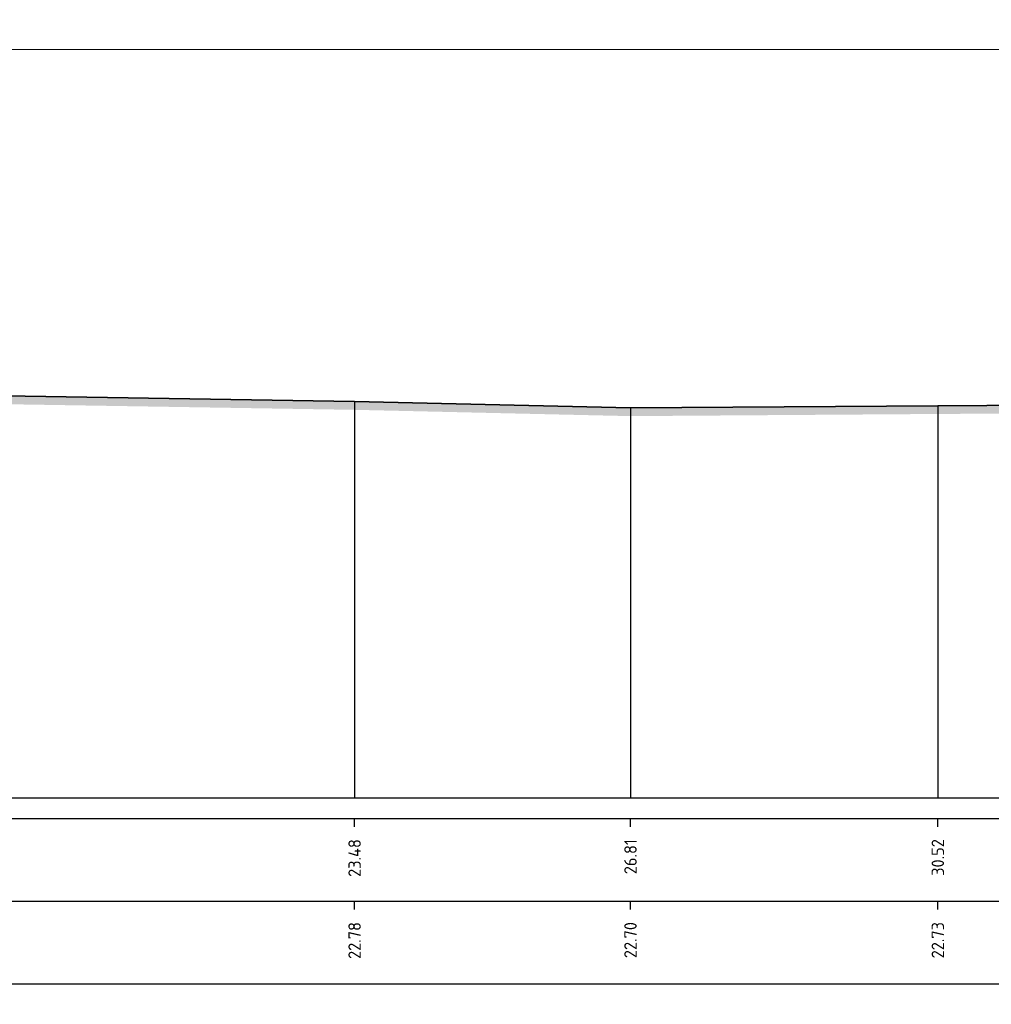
# Model space of a CAD drawing. Header units: metres. Extents: x 173015 to 189682, y 346605 to 348504.
# Tile 128 of 212: x 188899 to 188911, y 348234 to 348245. Entities that reach past the tile are written whole.
import ezdxf
from ezdxf.enums import TextEntityAlignment as Align

# ---------------------------------------------------------------- set-up
doc = ezdxf.new("R2010")
doc.units = ezdxf.units.M
doc.header["$PDMODE"] = 35
doc.header["$PDSIZE"] = 0.075
for name, color, linetype, lineweight in [('X-ME-AL-PROFIEL_HUIDIG MAAIVELD-GD', 252, 'Continuous', 0), ('X-XX-AL-DETAIL1-M-B', 252, 'Continuous', 18), ('X-XX-AL-DWARSPROFIEL_PROFIELLIJN MAAIVELD-GD', 8, 'Continuous', 35)]:
    doc.layers.add(name, color=color, linetype=linetype, lineweight=lineweight)
doc.layers.add('X-ME-AL-PROFIELRASTER-S', color=7, linetype='Continuous')
doc.styles.add('NLCS-ISO-ANNOTATIVE-T18', font='NLCS-ISO.ttf', dxfattribs={"height": 1.8})
doc.styles.add('NLCS-ISO-M100-T25', font='NLCS-ISO.ttf', dxfattribs={"height": 0.25})
doc.dimstyles.new('NLCS-M100-T25-PIJL_L3_H2', dxfattribs={"dimscale": 0.1, "dimtxt": 2.5, "dimasz": 2.5, "dimexe": 2, "dimexo": 2, "dimgap": 0.7, "dimtad": 1, "dimdec": 3, "dimzin": 0, "dimdsep": 46, "dimtxsty": 'NLCS-ISO-M100-T25', "dimcen": 0, "dimdle": 2, "dimclrd": 256, "dimclre": 256, "dimclrt": 256, "dimazin": 0, "dimtfac": 1, "dimtdec": 3, "dimtofl": 0, "dimtmove": 0, "dimatfit": 3, "dimfxl": 2, "dimfxlon": 1, "dimtfillclr": 256, "dimtolj": 1, "dimtzin": 0, "dimlwd": -1, "dimlwe": -1, "dimarcsym": 0})

# ---------------------------------------------------------------- blocks, each defined once
blk = doc.blocks.new('SAL-PROFIELRASTER_BALK_EIND1-D')
at = {"color": 0, "linetype": 'ByBlock', "lineweight": -2, "flags": 128}
for points in [[(0, 0), (1, 0)], [(0, -2.5), (1, -2.5)], [(0, -12.5), (1, -12.5)]]:
    blk.add_lwpolyline(points, dxfattribs=at)
blk = doc.blocks.new('SAL-PROFIELRASTER_BALK_EIND2-D')
at = {"color": 0, "linetype": 'ByBlock', "lineweight": -2}
blk.add_line((1, -12.5), (0, -12.5), dxfattribs=at)
blk = doc.blocks.new('SAL-PROFIELRASTER_BALK_DATA-D')
at = {"color": 0, "linetype": 'ByBlock', "lineweight": -2}
blk.add_lwpolyline([(0, -3.5), (0, -2.5)], dxfattribs=at)
at = {"color": 0, "linetype": 'ByBlock', "lineweight": -2, "style": 'NLCS-ISO-ANNOTATIVE-T18'}
blk.add_attdef('GETAL', text='', height=1.5, rotation=90, dxfattribs=at).set_placement((0.75, -5), align=Align.RIGHT)
blk = doc.blocks.new('*D117')
at = {"layer": 'Defpoints', "color": 0, "transparency": 16777216}
for p in [(188894.846, 348245.06), (188894.846, 348233.541), (188954.907, 348233.541)]:
    blk.add_point(p, dxfattribs=at)
at = {"layer": 'X-XX-AL-DETAIL1-M-B', "transparency": 16777216}
for p, q in [((188894.846, 348244.86), (188894.846, 348245.26)), ((188954.907, 348244.86), (188954.907, 348245.26)), ((188954.657, 348245.06), (188895.096, 348245.06))]:
    blk.add_line(p, q, dxfattribs=at)
for points in [[(188895.096, 348245.102), (188895.096, 348245.019), (188894.846, 348245.06)], [(188954.657, 348245.102), (188954.657, 348245.019), (188954.907, 348245.06)]]:
    blk.add_solid(points, dxfattribs=at)
at = {"layer": 'X-XX-AL-DETAIL1-M-B', "transparency": 16777216, "insert": (188924.876, 348245.255), "char_height": 0.25, "attachment_point": 5, "style": 'NLCS-ISO-M100-T25', "bg_fill": 3, "box_fill_scale": 1.1, "bg_fill_color": 256, "bg_fill_true_color": 13158600, "bg_fill_transparency": 0}
blk.add_mtext('\\A1;Gras', dxfattribs=at)

msp = doc.modelspace()

# ---------------------------------------------------------------- hatches: boundary and pattern name
at = {"layer": 'X-ME-AL-PROFIEL_HUIDIG MAAIVELD-GD'}
h = msp.add_hatch(dxfattribs=at)
h.set_pattern_fill('AGR-MAAIVELD', color=256, scale=0.05, pattern_type=2)
h.set_pattern_definition([(45, (2151.29385, 302.6962), (-0.25000007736, 0.25000007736), []), (45, (2151.25814, 302.73192), (0, 0.50000015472), [0.3535535, -0.3535535]), (45, (2151.22242, 302.76764), (0, 0.50000015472), [0.3535535, -0.3535535]), (45, (2151.1862, 302.80385), (0, 0.50000015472), [0.3535535, -0.3535535]), (45, (2151.151, 302.83906), (0, 0.50000015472), [0.3535535, -0.3535535]), (45, (2151.11528, 302.87478), (0, 0.50000015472), [0.3535535, -0.3535535]), (45, (2151.07957, 302.9105), (0, 0.50000015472), [0.3535535, -0.3535535]), (315, (2151.29385, 302.6962), (0.25000007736, 0.25000007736), []), (315, (2151.32957, 302.73192), (0.50000015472, -1e-16), [0.3535535, -0.3535535]), (315, (2151.36528, 302.76764), (0.50000015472, -1e-16), [0.3535535, -0.3535535]), (315, (2151.4015, 302.80385), (0.50000015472, -1e-16), [0.3535535, -0.3535535]), (315, (2151.4367, 302.83906), (0.50000015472, -1e-16), [0.3535535, -0.3535535]), (315, (2151.47242, 302.87478), (0.50000015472, -1e-16), [0.3535535, -0.3535535]), (315, (2151.50814, 302.9105), (0.50000015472, -1e-16), [0.3535535, -0.3535535])])
h.paths.add_polyline_path([(189005.9035, 348240.6809), (189009.4487, 348240.7089), (189013.0669, 348240.7009), (189016.7353, 348240.7329), (189019.853, 348240.7209), (189024.1741, 348240.7779), (189027.434, 348240.7749), (189030.2196, 348240.7849), (189032.5248, 348240.7639), (189034.91, 348240.7879), (189038.3048, 348240.8089), (189038.3048, 348240.9089), (189034.91, 348240.8879), (189032.5248, 348240.8639), (189030.2196, 348240.8849), (189027.434, 348240.8749), (189024.1741, 348240.8779), (189019.853, 348240.8209), (189016.7353, 348240.8329), (189013.0669, 348240.8009), (189009.4487, 348240.8089), (189005.9035, 348240.7809), (189002.9251, 348240.7549), (189000.0108, 348240.7339), (188996.0578, 348240.7289), (188991.7611, 348240.7029), (188987.1574, 348240.7179), (188983.0699, 348240.7319), (188979.7813, 348240.7449), (188975.7618, 348240.7099), (188971.8519, 348240.6939), (188968.5004, 348240.6629), (188965.4597, 348240.7219), (188962.877, 348240.7189), (188959.8642, 348240.7199), (188956.4498, 348240.7379), (188953.314, 348240.7879), (188952.2973, 348240.7659), (188949.618, 348240.7889), (188947.2994, 348240.7969), (188944.8154, 348240.7999), (188942.2166, 348240.7759), (188939.5872, 348240.7959), (188936.6904, 348240.7679), (188933.6006, 348240.7639), (188929.8405, 348240.7549), (188926.5961, 348240.7239), (188923.5392, 348240.7299), (188920.8769, 348240.7699), (188917.3305, 348240.7939), (188913.8125, 348240.7849), (188910.274, 348240.7629), (188906.5656, 348240.7369), (188903.2367, 348240.8129), (188899.0138, 348240.8809), (188894.846, 348240.7699), (188893.827, 348240.7439), (188892.8485, 348240.6869), (188891.1549, 348240.8839), (188889.6127, 348240.9139), (188889.1128, 348240.9069), (188888.6315, 348240.9139), (188887.4786, 348240.8869), (188885.8196, 348240.8939), (188884.7707, 348240.9559), (188884.11, 348240.6879), (188883.6611, 348240.4179), (188883.3571, 348240.2509), (188883.0264, 348240.0949), (188882.8205, 348240.0829), (188882.5023, 348240.1389), (188882.169, 348240.3139), (188881.8064, 348240.6379), (188881.319, 348240.7519), (188880.7058, 348240.8599), (188879.7566, 348240.8049), (188879.7566, 348240.7049), (188880.7058, 348240.7599), (188881.319, 348240.6519), (188881.8064, 348240.5379), (188882.169, 348240.2139), (188882.5023, 348240.0389), (188882.8205, 348239.9829), (188883.0264, 348239.9949), (188883.3571, 348240.1509), (188883.6611, 348240.3179), (188884.11, 348240.5879), (188884.7707, 348240.8559), (188885.8196, 348240.7939), (188887.4786, 348240.7869), (188888.6315, 348240.8139), (188889.1128, 348240.8069), (188889.6127, 348240.8139), (188891.1549, 348240.7839), (188892.8485, 348240.5869), (188893.827, 348240.6439), (188894.846, 348240.6699), (188899.0138, 348240.7809), (188903.2367, 348240.7129), (188906.5656, 348240.6369), (188910.274, 348240.6629), (188913.8125, 348240.6849), (188917.3305, 348240.6939), (188920.8769, 348240.6699), (188923.5392, 348240.6299), (188926.5961, 348240.6239), (188929.8405, 348240.6549), (188933.6006, 348240.6639), (188936.6904, 348240.6679), (188939.5872, 348240.6959), (188942.2166, 348240.6759), (188944.8154, 348240.6999), (188947.2994, 348240.6969), (188949.618, 348240.6889), (188952.2973, 348240.6659), (188953.314, 348240.6879), (188956.4498, 348240.6379), (188959.8642, 348240.6199), (188962.877, 348240.6189), (188965.4597, 348240.6219), (188968.5004, 348240.5629), (188971.8519, 348240.5939), (188975.7618, 348240.6099), (188979.7813, 348240.6449), (188983.0699, 348240.6319), (188987.1574, 348240.6179), (188991.7611, 348240.6029), (188996.0578, 348240.6289), (189000.0108, 348240.6339), (189002.9251, 348240.6549)])

# ---------------------------------------------------------------- linework, layer by layer
at = {"color": 9, "linetype": 'ByBlock', "lineweight": -2}
for points in [[(188903.2367, 348240.8129), (188903.2367, 348239.0339), (188903.2367, 348238.0339), (188903.2367, 348237.0339), (188903.2367, 348236.0339)], [(188910.274, 348240.7629), (188910.274, 348239.0339), (188910.274, 348238.0339), (188910.274, 348237.0339), (188910.274, 348236.0339)], [(188906.5656, 348240.7369), (188906.5656, 348239.0339), (188906.5656, 348238.0339), (188906.5656, 348237.0339), (188906.5656, 348236.0339)]]:
    msp.add_lwpolyline(points, dxfattribs=at)
at = {"layer": 'X-XX-AL-DWARSPROFIEL_PROFIELLIJN MAAIVELD-GD'}
msp.add_lwpolyline([(188899.0138, 348240.8809), (188903.2367, 348240.8129), (188906.5656, 348240.7369), (188910.274, 348240.7629), (188913.8125, 348240.7849), (188917.3305, 348240.7939), (188920.8769, 348240.7699), (188923.5392, 348240.7299), (188926.5961, 348240.7239)], dxfattribs=at)

# ---------------------------------------------------------------- block references
at = {"layer": 'X-ME-AL-PROFIELRASTER-S', "xscale": 159.7981871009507, "yscale": 0.1, "zscale": 159.7981871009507}
for name, p in [('SAL-PROFIELRASTER_BALK_EIND1-D', (188879.7566, 348236.0339)), ('SAL-PROFIELRASTER_BALK_EIND2-D', (188879.7566, 348235.0339))]:
    msp.add_blockref(name, p, dxfattribs=at)
at = {"layer": 'X-ME-AL-PROFIELRASTER-S', "xscale": 0.1, "yscale": 0.1, "zscale": 0.1}
for p, values in [((188903.2367, 348236.0339), {'GETAL': '23.48'}), ((188906.5656, 348236.0339), {'GETAL': '26.81'}), ((188910.274, 348236.0339), {'GETAL': '30.52'}), ((188903.2367, 348235.0339), {'GETAL': '22.78'}), ((188906.5656, 348235.0339), {'GETAL': '22.70'}), ((188910.274, 348235.0339), {'GETAL': '22.73'})]:
    msp.add_blockref('SAL-PROFIELRASTER_BALK_DATA-D', p, dxfattribs=at).add_auto_attribs(values)

# ---------------------------------------------------------------- next in the draw order: dimensions: what is measured, and where the dimension line sits
at = {"layer": 'X-XX-AL-DETAIL1-M-B'}
dim = msp.add_linear_dim(base=(188894.846, 348245.0603), p1=(188954.9066, 348233.5414), p2=(188894.846, 348233.5414), text='Gras', dimstyle='NLCS-M100-T25-PIJL_L3_H2', override={"dimtfill": 1}, dxfattribs=at)
dim.commit()
dim.dimension.update_dxf_attribs({"geometry": '*D117', "text_midpoint": (188924.8763, 348245.0603), "dimtype": 160})

doc.saveas('drawing.dxf')
